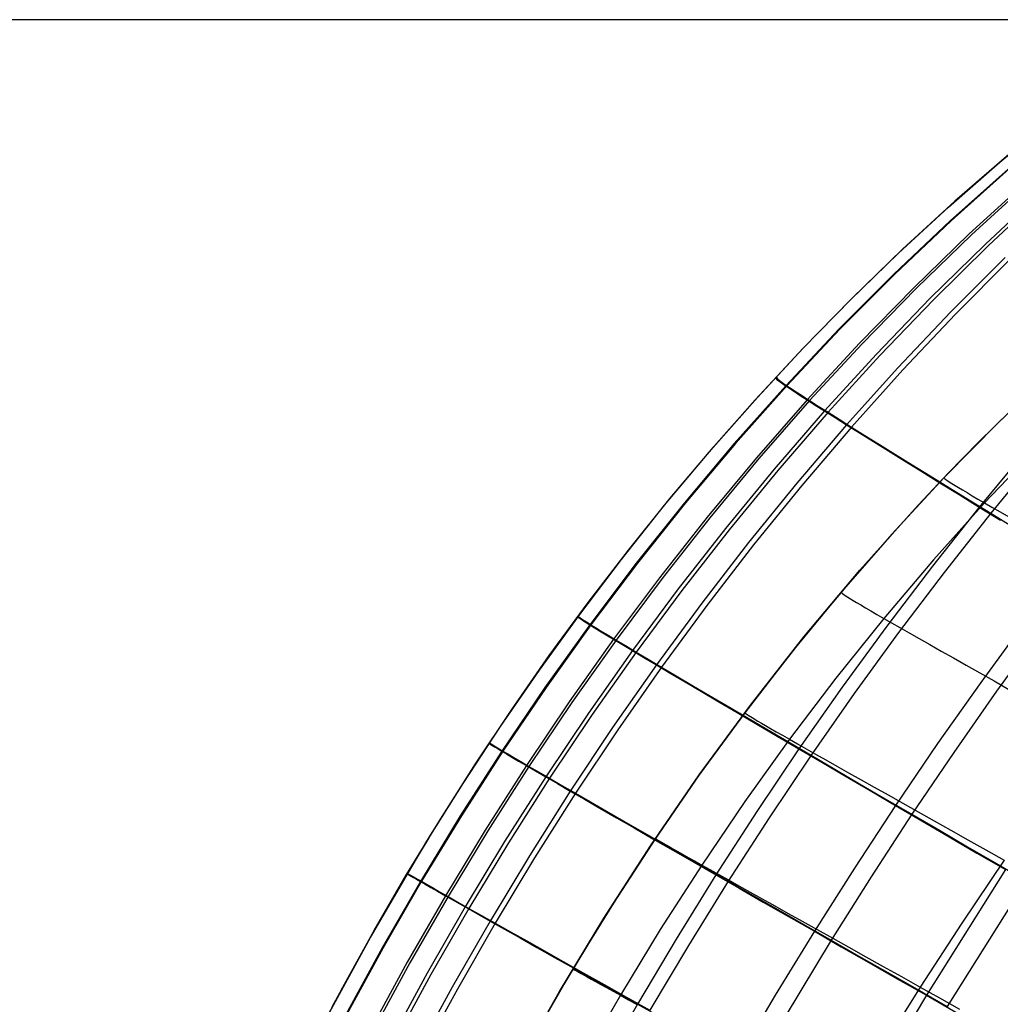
# Model space of a CAD drawing. Header units: millimetres. Extents: x -58 to 58, y -58 to 58.
# Tile 44 of 74: x 17 to 32, y -15 to 0. Entities that reach past the tile are written whole.
import ezdxf

# ---------------------------------------------------------------- set-up
doc = ezdxf.new("R2010")
doc.units = ezdxf.units.MM
doc.header["$MEASUREMENT"] = 0
doc.layers.add('Predefinito', color=5, linetype='Continuous')

msp = doc.modelspace()

# ---------------------------------------------------------------- linework, layer by layer
at = {"layer": 'Predefinito', "color": 9}
for points in [[(57.5, 0), (-57.5, 0)], [(54.5, 0), (-54.5, 0)], [(21.607, -16.063), (22.079, -15.172), (22.569, -14.286), (23.079, -13.408), (23.609, -12.537), (24.158, -11.673), (24.728, -10.819), (25.317, -9.974), (25.928, -9.14), (26.559, -8.317), (27.211, -7.506), (27.885, -6.708), (28.58, -5.923), (29.296, -5.153), (30.035, -4.398), (30.795, -3.66), (31.577, -2.938), (32.382, -2.234), (33.21, -1.549)], [(23.427, -12.83), (24.158, -11.673), (24.728, -10.819), (25.317, -9.974), (25.928, -9.14), (26.559, -8.317), (27.211, -7.506), (27.885, -6.708), (28.58, -5.923), (29.296, -5.153), (30.035, -4.398), (30.795, -3.66), (31.577, -2.938), (32.382, -2.234), (33.21, -1.549)], [(33.237, -5.484), (32.36, -6.318), (31.509, -7.179), (30.687, -8.066), (29.892, -8.976), (29.124, -9.911), (28.382, -10.868), (27.668, -11.845), (26.982, -12.841), (26.322, -13.856), (25.689, -14.888), (25.083, -15.935)], [(32.544, -6.138), (32.053, -6.622), (31.572, -7.114), (31.101, -7.613), (30.187, -8.632), (29.31, -9.679), (28.471, -10.75), (27.669, -11.844), (26.903, -12.959), (26.174, -14.093), (25.48, -15.243), (24.821, -16.409)], [(24.821, -16.409), (25.48, -15.243), (26.174, -14.093), (26.903, -12.959), (27.669, -11.844), (28.471, -10.75), (29.31, -9.679), (30.187, -8.632), (31.101, -7.613), (31.572, -7.114), (32.053, -6.622), (32.544, -6.138)]]:
    msp.add_lwpolyline(points, dxfattribs=at)
at = {"layer": 'Predefinito', "color": 9, "extrusion": (1, 0, 0)}
for points in [[(-2.234, 60), (-2.234, 320)], [(-5.153, 60), (-5.153, 320)], [(-11.673, 60), (-11.673, 320)]]:
    msp.add_lwpolyline(points, dxfattribs=at)
at = {"layer": 'Predefinito', "color": 9, "extrusion": (1.08229e-07, 3.53318e-07, 1)}
msp.add_lwpolyline([(23.394, -12.885), (22.544, -14.331), (21.746, -15.796), (21.001, -17.274), (20.307, -18.764), (19.91, -19.672), (19.532, -20.581), (19.171, -21.493), (18.825, -22.418), (18.496, -23.366), (18.189, -24.342), (18.045, -24.841), (17.909, -25.349), (17.781, -25.865), (17.661, -26.39), (17.551, -26.925), (17.451, -27.469), (17.361, -28.023), (17.282, -28.588), (17.215, -29.163), (17.16, -29.749), (17.117, -30.346), (17.088, -30.954), (17.072, -31.553), (17.069, -32.163), (17.08, -32.785), (17.104, -33.419)], dxfattribs=at)
at = {"layer": 'Predefinito', "color": 9}
for points in [[(32.523, -2.115, 320), (31.678, -2.848, 320), (30.858, -3.6, 320), (30.063, -4.37, 320), (29.292, -5.157, 320), (28.545, -5.961, 320), (27.821, -6.781, 320), (27.121, -7.616, 320), (26.443, -8.465, 320), (25.789, -9.327, 320), (25.157, -10.201, 320), (24.547, -11.086, 320), (23.959, -11.981, 320), (23.394, -12.885, 320)], [(32.514, -2.342, 325.351), (31.604, -3.154, 325.397), (30.719, -3.993, 325.438), (29.859, -4.856, 325.476), (29.025, -5.741, 325.509), (28.218, -6.649, 325.539), (27.437, -7.577, 325.564), (26.682, -8.524, 325.586), (25.953, -9.49, 325.604), (25.25, -10.473, 325.618), (24.574, -11.472, 325.629), (23.922, -12.487, 325.636), (23.296, -13.516, 325.639), (22.696, -14.558, 325.639), (22.12, -15.611, 325.636)], [(32.53, -2.341, 54.53), (31.621, -3.153, 54.483), (30.736, -3.991, 54.44), (29.876, -4.854, 54.402), (29.042, -5.74, 54.368), (28.235, -6.647, 54.337), (27.454, -7.575, 54.311), (26.699, -8.523, 54.289), (25.971, -9.488, 54.27), (25.268, -10.471, 54.256), (24.591, -11.47, 54.245), (23.939, -12.485, 54.238), (23.313, -13.513, 54.234), (22.713, -14.555, 54.234), (22.137, -15.609, 54.238)], [(32.8, -2.543, 328.127), (31.904, -3.361, 328.197), (31.032, -4.205, 328.26), (30.184, -5.073, 328.317), (29.362, -5.962, 328.368), (28.565, -6.872, 328.412), (27.793, -7.802, 328.451), (27.047, -8.751, 328.484), (26.326, -9.717, 328.511), (25.629, -10.699, 328.533), (24.958, -11.698, 328.549), (24.311, -12.712, 328.559), (23.688, -13.74, 328.564), (23.091, -14.779, 328.563), (22.518, -15.83, 328.557)], [(32.835, -2.554, 51.691), (31.94, -3.373, 51.62), (31.069, -4.217, 51.555), (30.222, -5.085, 51.497), (29.4, -5.974, 51.445), (28.604, -6.884, 51.399), (27.833, -7.814, 51.359), (27.087, -8.763, 51.325), (26.366, -9.729, 51.298), (25.67, -10.711, 51.276), (24.999, -11.71, 51.26), (24.352, -12.723, 51.249), (23.729, -13.751, 51.244), (23.132, -14.79, 51.245), (22.559, -15.841, 51.251)], [(33.035, -2.701, 329.528), (32.15, -3.524, 329.609), (31.287, -4.372, 329.682), (30.448, -5.243, 329.749), (29.633, -6.135, 329.808), (28.844, -7.047, 329.86), (28.079, -7.978, 329.905), (27.338, -8.928, 329.944), (26.622, -9.894, 329.975), (25.93, -10.877, 330), (25.262, -11.875, 330.018), (24.617, -12.888, 330.03), (23.997, -13.915, 330.035), (23.401, -14.953, 330.034), (22.83, -16.002, 330.026)], [(33.085, -2.722, 50.26), (32.201, -3.546, 50.178), (31.34, -4.394, 50.102), (30.502, -5.265, 50.035), (29.689, -6.157, 49.974), (28.9, -7.07, 49.921), (28.136, -8.001, 49.874), (27.396, -8.951, 49.835), (26.68, -9.917, 49.803), (25.989, -10.899, 49.778), (25.321, -11.897, 49.759), (24.677, -12.91, 49.747), (24.057, -13.937, 49.742), (23.461, -14.974, 49.743), (22.889, -16.023, 49.751)], [(32.465, -3.731, 331.004), (31.614, -4.584, 331.087), (30.785, -5.458, 331.163), (29.98, -6.353, 331.23), (29.199, -7.268, 331.289), (28.442, -8.201, 331.34), (27.708, -9.151, 331.383), (26.998, -10.118, 331.419), (26.311, -11.101, 331.447), (25.647, -12.099, 331.467), (25.006, -13.111, 331.48), (24.389, -14.136, 331.486), (23.794, -15.172, 331.484), (23.223, -16.219, 331.475)], [(32.535, -3.764, 48.756), (31.686, -4.617, 48.671), (30.859, -5.492, 48.595), (30.055, -6.388, 48.526), (29.276, -7.303, 48.466), (28.519, -8.236, 48.414), (27.787, -9.186, 48.369), (27.077, -10.153, 48.333), (26.391, -11.136, 48.305), (25.728, -12.133, 48.284), (25.087, -13.145, 48.27), (24.47, -14.17, 48.265), (23.876, -15.206, 48.266), (23.305, -16.252, 48.276)], [(28.867, -5.61, 320), (28.888, -5.641, 322.711), (28.937, -5.679, 324.101), (28.975, -5.707, 324.803), (29.025, -5.741, 325.509), (29.087, -5.783, 326.219), (29.163, -5.833, 326.933), (29.254, -5.893, 327.649), (29.362, -5.962, 328.368), (29.488, -6.043, 329.088), (29.633, -6.135, 329.808), (29.798, -6.239, 330.522), (29.98, -6.353, 331.23), (30.181, -6.479, 331.929), (30.399, -6.615, 332.621), (30.635, -6.762, 333.304), (30.887, -6.918, 333.979), (31.157, -7.085, 334.643), (31.442, -7.261, 335.298), (31.743, -7.447, 335.942), (32.06, -7.643, 336.574), (32.393, -7.847, 337.196)], [(28.874, -5.602, 60), (28.896, -5.634, 57.229), (28.948, -5.675, 55.808), (28.989, -5.704, 55.09), (29.042, -5.74, 54.368), (29.108, -5.784, 53.641), (29.189, -5.838, 52.912), (29.286, -5.9, 52.179), (29.4, -5.974, 51.445), (29.535, -6.06, 50.708), (29.689, -6.157, 49.974), (29.863, -6.267, 49.246), (30.055, -6.388, 48.526), (30.267, -6.52, 47.814), (30.497, -6.663, 47.111), (30.744, -6.817, 46.416), (31.009, -6.982, 45.732), (31.292, -7.156, 45.057), (31.591, -7.341, 44.393), (31.907, -7.536, 43.741), (32.239, -7.74, 43.1), (32.587, -7.954, 42.472)], [(32.972, -6.707, 51.331), (32.143, -7.578, 51.283), (31.341, -8.472, 51.241), (30.564, -9.389, 51.204), (29.812, -10.327, 51.173), (29.085, -11.286, 51.148), (28.384, -12.263, 51.128), (27.709, -13.258, 51.114), (27.058, -14.271, 51.105), (26.433, -15.3, 51.102), (25.833, -16.343, 51.105)], [(32.972, -6.707, 328.669), (32.143, -7.578, 328.717), (31.341, -8.472, 328.759), (30.564, -9.389, 328.796), (29.812, -10.327, 328.827), (29.085, -11.286, 328.852), (28.384, -12.263, 328.872), (27.709, -13.258, 328.886), (27.058, -14.271, 328.895), (26.433, -15.3, 328.898), (25.833, -16.343, 328.895)], [(32.814, -6.732, 336.484), (32.06, -7.643, 336.574), (31.325, -8.57, 336.654), (30.609, -9.511, 336.722), (29.912, -10.468, 336.78), (29.233, -11.437, 336.828), (28.573, -12.418, 336.865), (27.931, -13.413, 336.892), (27.306, -14.42, 336.908), (26.701, -15.437, 336.915), (26.114, -16.462, 336.911)], [(32.989, -6.828, 43.191), (32.239, -7.74, 43.1), (31.507, -8.668, 43.02), (30.794, -9.61, 42.95), (30.099, -10.567, 42.892), (29.423, -11.536, 42.844), (28.764, -12.517, 42.806), (28.124, -13.512, 42.779), (27.5, -14.518, 42.762), (26.896, -15.534, 42.756)], [(31.509, -7.179, 60), (31.521, -7.2, 57.805), (31.551, -7.222, 56.706), (31.603, -7.257, 55.609), (31.684, -7.307, 54.515), (31.736, -7.339, 53.971), (31.797, -7.375, 53.429), (31.868, -7.417, 52.889), (31.948, -7.465, 52.351), (32.04, -7.518, 51.816), (32.143, -7.578, 51.283), (32.258, -7.645, 50.754), (32.386, -7.718, 50.229), (32.525, -7.798, 49.708)], [(31.509, -7.179, 320), (31.521, -7.2, 322.195), (31.551, -7.222, 323.294), (31.603, -7.257, 324.391), (31.684, -7.307, 325.485), (31.736, -7.339, 326.029), (31.797, -7.375, 326.571), (31.868, -7.417, 327.111), (31.948, -7.465, 327.649), (32.04, -7.518, 328.184), (32.143, -7.578, 328.717), (32.258, -7.645, 329.246), (32.386, -7.718, 329.771), (32.525, -7.798, 330.292)], [(29.892, -8.976, 60), (29.908, -8.996, 57.785), (29.941, -9.019, 56.675), (29.997, -9.055, 55.568), (30.082, -9.107, 54.465), (30.137, -9.14, 53.916), (30.202, -9.178, 53.368), (30.276, -9.222, 52.823), (30.36, -9.271, 52.281), (30.456, -9.327, 51.741), (30.564, -9.389, 51.204), (30.684, -9.457, 50.671), (30.816, -9.533, 50.141), (30.961, -9.616, 49.615), (31.117, -9.705, 49.094), (31.285, -9.8, 48.577), (31.464, -9.902, 48.065), (31.655, -10.01, 47.559), (31.857, -10.125, 47.058), (32.069, -10.245, 46.564), (32.292, -10.371, 46.076), (32.526, -10.503, 45.594)], [(29.892, -8.976, 320), (29.908, -8.996, 322.215), (29.941, -9.019, 323.325), (29.997, -9.055, 324.432), (30.082, -9.107, 325.535), (30.137, -9.14, 326.084), (30.202, -9.178, 326.632), (30.276, -9.222, 327.177), (30.36, -9.271, 327.719), (30.456, -9.327, 328.259), (30.564, -9.389, 328.796), (30.684, -9.457, 329.329), (30.816, -9.533, 329.859), (30.961, -9.616, 330.385), (31.117, -9.705, 330.906), (31.285, -9.8, 331.423), (31.464, -9.902, 331.935), (31.655, -10.01, 332.441), (31.857, -10.125, 332.942), (32.069, -10.245, 333.436), (32.292, -10.371, 333.924), (32.526, -10.503, 334.406)], [(25.764, -9.36, 320), (25.769, -9.368, 321.365), (25.795, -9.388, 322.757), (25.853, -9.427, 324.171), (25.897, -9.455, 324.886), (25.953, -9.49, 325.604), (26.023, -9.533, 326.327), (26.107, -9.584, 327.052), (26.207, -9.645, 327.781), (26.326, -9.717, 328.511), (26.463, -9.8, 329.244), (26.622, -9.894, 329.975), (26.8, -10.001, 330.701), (26.998, -10.118, 331.419), (27.214, -10.247, 332.129), (27.45, -10.386, 332.83), (27.704, -10.536, 333.522), (27.975, -10.697, 334.205), (28.264, -10.867, 334.877), (28.57, -11.047, 335.539), (28.893, -11.237, 336.189), (29.233, -11.437, 336.828), (29.589, -11.645, 337.454), (29.96, -11.863, 338.068), (30.347, -12.09, 338.668), (30.747, -12.324, 339.253), (31.161, -12.566, 339.822), (31.587, -12.814, 340.375), (32.023, -13.069, 340.913), (32.471, -13.329, 341.435)], [(25.77, -9.352, 60), (25.776, -9.359, 58.604), (25.803, -9.38, 57.182), (25.864, -9.421, 55.736), (25.911, -9.451, 55.005), (25.971, -9.488, 54.27), (26.044, -9.534, 53.532), (26.133, -9.588, 52.789), (26.24, -9.653, 52.045), (26.366, -9.729, 51.298), (26.512, -9.817, 50.549), (26.68, -9.917, 49.803), (26.869, -10.029, 49.064), (27.077, -10.153, 48.333), (27.306, -10.289, 47.611), (27.553, -10.435, 46.898), (27.82, -10.593, 46.194), (28.105, -10.761, 45.501), (28.408, -10.94, 44.819), (28.729, -11.129, 44.149), (29.067, -11.327, 43.49), (29.423, -11.536, 42.844), (29.795, -11.754, 42.21), (30.183, -11.982, 41.591), (30.586, -12.218, 40.987), (31.004, -12.462, 40.399), (31.434, -12.713, 39.827), (31.876, -12.971, 39.272), (32.33, -13.236, 38.733), (32.794, -13.506, 38.21)], [(32.772, -9.447, 339.068), (32.082, -10.394, 339.141), (31.407, -11.354, 339.203), (30.747, -12.324, 339.253), (30.104, -13.305, 339.292), (29.475, -14.297, 339.32), (28.86, -15.301, 339.338), (28.262, -16.312, 339.344)], [(33.018, -9.584, 40.584), (32.332, -10.532, 40.511), (31.66, -11.491, 40.449), (31.004, -12.462, 40.399), (30.363, -13.443, 40.359), (29.736, -14.435, 40.331), (28.525, -16.448, 40.307)], [(28.382, -10.868, 60), (28.402, -10.886, 57.77), (28.437, -10.909, 56.654), (28.497, -10.946, 55.539), (28.586, -10.999, 54.429), (28.644, -11.032, 53.876), (28.71, -11.071, 53.325), (28.787, -11.115, 52.777), (28.875, -11.166, 52.231), (28.974, -11.222, 51.688), (29.085, -11.286, 51.148), (29.209, -11.356, 50.611), (29.345, -11.433, 50.078), (29.494, -11.517, 49.549), (29.654, -11.608, 49.025), (29.827, -11.706, 48.505), (30.011, -11.81, 47.991), (30.207, -11.92, 47.482), (30.414, -12.037, 46.979), (30.633, -12.159, 46.482), (30.862, -12.288, 45.991), (31.101, -12.423, 45.507), (31.351, -12.563, 45.031), (31.612, -12.71, 44.561), (31.882, -12.861, 44.1), (32.162, -13.019, 43.647), (32.452, -13.181, 43.202)], [(28.382, -10.868, 320), (28.402, -10.886, 322.23), (28.437, -10.909, 323.346), (28.497, -10.946, 324.461), (28.586, -10.999, 325.571), (28.644, -11.032, 326.124), (28.71, -11.071, 326.675), (28.787, -11.115, 327.223), (28.875, -11.166, 327.769), (28.974, -11.222, 328.312), (29.085, -11.286, 328.852), (29.209, -11.356, 329.389), (29.345, -11.433, 329.922), (29.494, -11.517, 330.451), (29.654, -11.608, 330.975), (29.827, -11.706, 331.495), (30.011, -11.81, 332.009), (30.207, -11.92, 332.518), (30.414, -12.037, 333.021), (30.633, -12.159, 333.518), (30.862, -12.288, 334.009), (31.101, -12.423, 334.493), (31.351, -12.563, 334.969), (31.612, -12.71, 335.439), (31.882, -12.861, 335.9), (32.162, -13.019, 336.353), (32.452, -13.181, 336.798)], [(24.373, -11.346, 320), (24.379, -11.352, 321.372), (24.408, -11.371, 322.769), (24.469, -11.409, 324.19), (24.515, -11.437, 324.907), (24.574, -11.472, 325.629), (24.645, -11.515, 326.355), (24.732, -11.566, 327.083), (24.836, -11.627, 327.815), (24.958, -11.698, 328.549), (25.099, -11.781, 329.284), (25.262, -11.875, 330.018), (25.444, -11.981, 330.747), (25.647, -12.099, 331.467), (25.869, -12.227, 332.18), (26.11, -12.366, 332.883), (26.369, -12.515, 333.578), (26.647, -12.675, 334.262), (26.942, -12.845, 334.936), (27.255, -13.025, 335.6), (27.584, -13.214, 336.252), (27.931, -13.413, 336.892), (28.293, -13.621, 337.519), (28.672, -13.838, 338.134), (29.066, -14.064, 338.735), (29.475, -14.297, 339.32), (29.896, -14.538, 339.89), (30.33, -14.786, 340.443), (30.774, -15.04, 340.981), (31.23, -15.3, 341.504), (31.695, -15.565, 342.011)], [(24.379, -11.337, 60), (24.386, -11.344, 58.598), (24.416, -11.364, 57.169), (24.48, -11.404, 55.717), (24.529, -11.433, 54.983), (24.591, -11.47, 54.245), (24.667, -11.515, 53.503), (24.759, -11.57, 52.758), (24.869, -11.634, 52.01), (24.999, -11.71, 51.26), (25.149, -11.797, 50.508), (25.321, -11.897, 49.759), (25.514, -12.009, 49.017), (25.728, -12.133, 48.284), (25.962, -12.268, 47.559), (26.215, -12.414, 46.843), (26.487, -12.571, 46.138), (26.779, -12.739, 45.443), (27.088, -12.917, 44.759), (27.416, -13.105, 44.087), (27.761, -13.304, 43.426), (28.124, -13.512, 42.779), (28.503, -13.729, 42.145), (28.899, -13.956, 41.524), (29.31, -14.191, 40.919), (29.736, -14.435, 40.331), (30.174, -14.685, 39.759), (30.624, -14.942, 39.204), (31.086, -15.206, 38.665), (31.558, -15.475, 38.142)], [(23.427, -12.83, 60), (23.092, -13.385, 60), (22.488, -14.43, 60), (21.909, -15.487, 60)], [(26.982, -12.841, 60), (27.004, -12.857, 57.761), (27.042, -12.88, 56.64), (27.104, -12.916, 55.522), (27.197, -12.969, 54.407), (27.256, -13.003, 53.852), (27.325, -13.042, 53.299), (27.404, -13.086, 52.749), (27.494, -13.137, 52.201), (27.595, -13.194, 51.656), (27.709, -13.258, 51.114), (27.835, -13.329, 50.575), (27.974, -13.407, 50.04), (28.126, -13.492, 49.51), (28.29, -13.584, 48.984), (28.466, -13.682, 48.462), (28.653, -13.787, 47.946), (28.853, -13.898, 47.436), (29.063, -14.016, 46.931), (29.285, -14.14, 46.432), (29.518, -14.27, 45.94), (29.762, -14.406, 45.455), (30.016, -14.548, 44.977), (30.281, -14.696, 44.507), (30.555, -14.849, 44.045), (30.84, -15.008, 43.591), (31.134, -15.172, 43.145), (31.438, -15.342, 42.709), (31.751, -15.516, 42.281)], [(26.982, -12.841, 320), (27.004, -12.857, 322.239), (27.042, -12.88, 323.36), (27.104, -12.916, 324.478), (27.197, -12.969, 325.593), (27.256, -13.003, 326.148), (27.325, -13.042, 326.701), (27.404, -13.086, 327.251), (27.494, -13.137, 327.799), (27.595, -13.194, 328.344), (27.709, -13.258, 328.886), (27.835, -13.329, 329.425), (27.974, -13.407, 329.96), (28.126, -13.492, 330.49), (28.29, -13.584, 331.016), (28.466, -13.682, 331.538), (28.653, -13.787, 332.054), (28.853, -13.898, 332.564), (29.063, -14.016, 333.069), (29.285, -14.14, 333.568), (29.518, -14.27, 334.06), (29.762, -14.406, 334.545), (30.016, -14.548, 335.023), (30.281, -14.696, 335.493), (30.555, -14.849, 335.955), (30.84, -15.008, 336.409), (31.134, -15.172, 336.855), (31.438, -15.342, 337.291), (31.751, -15.516, 337.719)], [(32.452, -13.181, 43.202), (31.784, -14.169, 43.169), (31.134, -15.172, 43.145), (30.502, -16.189, 43.131)], [(32.452, -13.181, 336.798), (31.784, -14.169, 336.831), (31.134, -15.172, 336.855), (30.502, -16.189, 336.869)], [(23.087, -13.394, 320), (23.095, -13.399, 321.374), (23.125, -13.417, 322.775), (23.189, -13.454, 324.198), (23.236, -13.481, 324.916), (23.296, -13.516, 325.639), (23.37, -13.558, 326.366), (23.459, -13.609, 327.096), (23.564, -13.669, 327.829), (23.688, -13.74, 328.564), (23.832, -13.821, 329.3), (23.997, -13.915, 330.035), (24.183, -14.02, 330.765), (24.389, -14.136, 331.486), (24.614, -14.263, 332.199), (24.858, -14.401, 332.903), (25.12, -14.549, 333.598), (25.401, -14.707, 334.284), (25.7, -14.875, 334.958), (26.017, -15.053, 335.622), (26.35, -15.24, 336.274), (26.701, -15.437, 336.915), (27.068, -15.643, 337.543)], [(23.092, -13.385, 60), (23.1, -13.39, 58.595), (23.132, -13.409, 57.164), (23.2, -13.448, 55.709), (23.25, -13.477, 54.974), (23.313, -13.513, 54.234), (23.391, -13.558, 53.491), (23.485, -13.612, 52.744), (23.598, -13.676, 51.995), (23.729, -13.751, 51.244), (23.882, -13.838, 50.492), (24.057, -13.937, 49.742), (24.253, -14.048, 48.999), (24.47, -14.17, 48.265), (24.707, -14.304, 47.539), (24.964, -14.448, 46.823), (25.24, -14.604, 46.117), (25.535, -14.77, 45.421), (25.848, -14.946, 44.737), (26.18, -15.132, 44.064), (26.529, -15.329, 43.403), (26.896, -15.534, 42.756)], [(32.471, -13.329, 341.435), (31.23, -15.3, 341.504), (30.034, -17.305, 341.527)], [(32.794, -13.506, 38.21), (31.558, -15.475, 38.142)], [(25.689, -14.888, 60), (25.714, -14.901, 57.759), (25.754, -14.923, 56.636), (25.818, -14.959, 55.516), (25.913, -15.012, 54.4), (25.973, -15.045, 53.844), (26.043, -15.084, 53.291), (26.124, -15.129, 52.739), (26.215, -15.179, 52.191), (26.318, -15.236, 51.645), (26.433, -15.3, 51.102), (26.561, -15.371, 50.563), (26.701, -15.449, 50.028)], [(25.689, -14.888, 320), (25.714, -14.901, 322.241), (25.754, -14.923, 323.364), (25.818, -14.959, 324.484), (25.913, -15.012, 325.6), (25.973, -15.045, 326.156), (26.043, -15.084, 326.709), (26.124, -15.129, 327.261), (26.215, -15.179, 327.809), (26.318, -15.236, 328.355), (26.433, -15.3, 328.898), (26.561, -15.371, 329.437), (26.701, -15.449, 329.972)]]:
    msp.add_polyline3d(points, dxfattribs=at)

doc.saveas('drawing.dxf')
